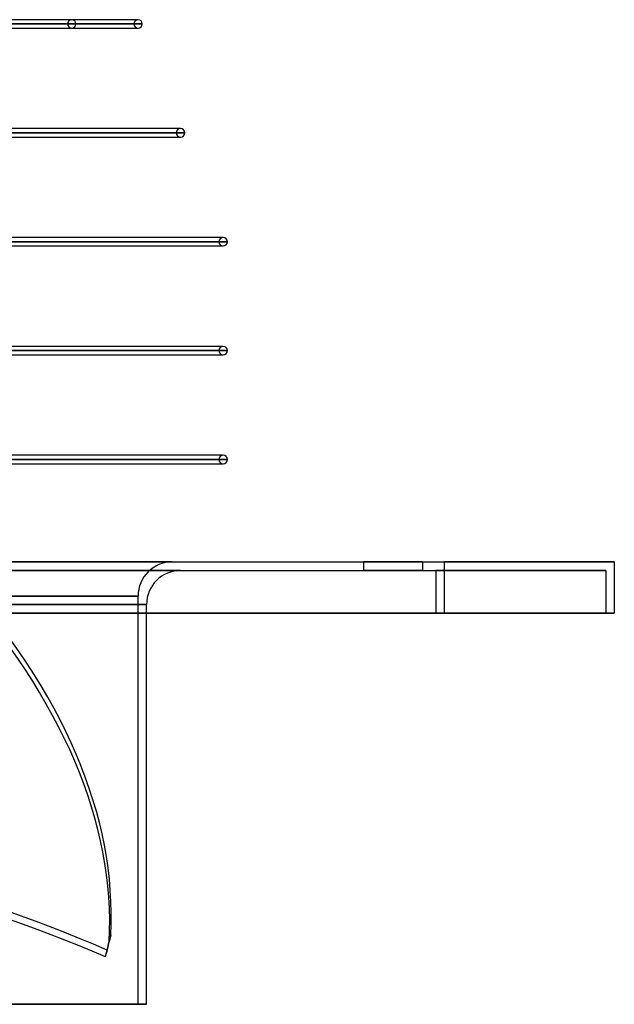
# Model space of a CAD drawing. Header units: millimetres. Extents: x -156 to 156, y -52 to 132.
# Tile 79 of 79: x 86 to 156, y -52 to 64. Entities that reach past the tile are written whole.
import ezdxf

# ---------------------------------------------------------------- set-up
doc = ezdxf.new("R2010")
doc.units = ezdxf.units.MM
doc.layers.add('MAIN-1', color=7, linetype='Continuous')

msp = doc.modelspace()

# ---------------------------------------------------------------- linework, layer by layer
at = {"layer": 'MAIN-1'}
for p, q in [((92.2, 63.75), (67.15, 63.75)), ((99.89, 63.75), (72.67, 63.75)), ((92.2, 63.75), (72.67, 63.75)), ((100, 63.75), (72.86, 63.75)), ((100, 63.75), (99.89, 63.75)), ((91.7, 63.25), (66.93, 63.25)), ((66.93, 63.25), (91.7, 63.25)), ((67.15, 62.75), (92.2, 62.75)), ((67.64, 63.25), (92.7, 63.25)), ((92.7, 63.25), (67.64, 63.25)), ((99.5, 63.25), (72.45, 63.25)), ((72.45, 63.25), (99.5, 63.25)), ((72.78, 62.75), (92.2, 62.75)), ((72.78, 62.75), (99.89, 62.75)), ((73.06, 63.25), (100.5, 63.25)), ((100.5, 63.25), (73.08, 63.25)), ((73.22, 62.75), (100, 62.75)), ((99.89, 62.75), (100, 62.75)), ((104.88, 50.95), (76.33, 50.95)), ((105, 50.95), (76.48, 50.95)), ((105, 50.95), (104.88, 50.95)), ((104.5, 50.45), (75.85, 50.45)), ((75.85, 50.45), (104.5, 50.45)), ((76.31, 49.95), (104.88, 49.95)), ((76.6, 50.45), (105.5, 50.45)), ((105.5, 50.45), (76.62, 50.45)), ((76.75, 49.95), (105, 49.95)), ((104.88, 49.95), (105, 49.95)), ((109.5, 37.65), (79.39, 37.65)), ((79.39, 37.65), (109.5, 37.65)), ((109.88, 38.15), (79.86, 38.15)), ((79.87, 37.15), (109.88, 37.15)), ((110, 38.15), (80.01, 38.15)), ((80.12, 37.65), (110.5, 37.65)), ((110.5, 37.65), (80.12, 37.65)), ((80.12, 37.15), (110, 37.15)), ((110, 38.15), (109.88, 38.15)), ((109.88, 37.15), (110, 37.15)), ((109.5, 24.85), (79.37, 24.85)), ((79.37, 24.85), (109.5, 24.85)), ((109.88, 25.35), (79.87, 25.35)), ((79.87, 24.35), (109.88, 24.35)), ((110, 25.35), (80.12, 25.35)), ((80.12, 24.85), (110.5, 24.85)), ((110.5, 24.85), (80.12, 24.85)), ((80.12, 24.35), (110, 24.35)), ((110, 25.35), (109.88, 25.35)), ((109.88, 24.35), (110, 24.35)), ((109.5, 12.05), (79.37, 12.05)), ((79.37, 12.05), (109.5, 12.05)), ((109.88, 12.55), (79.87, 12.55)), ((110, 12.55), (80.12, 12.55)), ((80.12, 12.05), (110.5, 12.05)), ((110.5, 12.05), (80.12, 12.05)), ((110, 12.55), (109.88, 12.55)), ((79.87, 11.55), (109.88, 11.55)), ((80.12, 11.55), (110, 11.55)), ((109.88, 11.55), (110, 11.55)), ((-136, 0), (136, 0)), ((-104, 0), (104, 0)), ((104, 0), (-104, 0)), ((133.5, 0), (126.5, 0)), ((126.5, 0), (126.5, -1)), ((126.5, 0), (133.5, 0)), ((133.5, -1), (133.5, 0)), ((156, 0), (136, 0)), ((136, 0), (136, -6)), ((156, 0), (156, 0)), ((156, 0), (156, -6)), ((-136, 0), (136, 0)), ((-135, -1), (135, -1)), ((-135, -1), (135, -1)), ((105, -1), (-105, -1)), ((-105, -1), (105, -1)), ((133.5, 0), (126.5, 0)), ((126.5, 0), (126.5, -1)), ((126.5, 0), (133.5, 0)), ((126.5, -1), (133.5, -1)), ((126.5, -1), (133.5, -1)), ((133.5, -1), (126.5, -1)), ((133.5, -1), (126.5, -1)), ((133.5, -1), (133.5, 0)), ((135, -1), (155, -1)), ((155, -1), (135, -1)), ((135, -1), (135, -6)), ((135, -1), (135, -6)), ((136, 0), (156, 0)), ((136, 0), (136, -6)), ((155, -1), (155, -1)), ((155, -1), (155, -6)), ((155, -1), (155, -6)), ((156, 0), (156, -6)), ((0, -4), (100, -4)), ((100, -4), (0, -4)), ((100, -52), (100, -4)), ((0, -5), (101, -5)), ((101, -5), (0, -5)), ((101, -6), (101, -5)), ((136, -6), (-136, -6)), ((-136, -6), (136, -6)), ((-135, -6), (135, -6)), ((135, -6), (-135, -6)), ((101, -52), (101, -6)), ((135, -6), (155, -6)), ((155, -6), (135, -6)), ((156, -6), (136, -6)), ((136, -6), (156, -6)), ((155, -6), (155, -6)), ((156, -6), (156, -6)), ((96.78, -43.85), (96.6, -44.65)), ((96.5, -45.09), (96.69, -44.28)), ((96.17, -46.42), (96.36, -45.61)), ((100, -52), (0, -52)), ((0, -52), (101, -52)), ((101, -52), (0, -52))]:
    msp.add_line(p, q, dxfattribs=at)
for centre, radius, start, end in [((92.2, 63.25), 0.5, 0, 180), ((100, 63.25), 0.5, 90, 180), ((100, 63.25), 0.5, 0, 90), ((92.2, 63.25), 0.5, 180, 0), ((100, 63.25), 0.5, 180, 270), ((100, 63.25), 0.5, 270, 0), ((105, 50.45), 0.5, 90, 180), ((105, 50.45), 0.5, 0, 90), ((105, 50.45), 0.5, 180, 270), ((105, 50.45), 0.5, 270, 0), ((110, 37.65), 0.5, 90, 180), ((110, 37.65), 0.5, 180, 270), ((110, 37.65), 0.5, 0, 90), ((110, 37.65), 0.5, 270, 0), ((110, 24.85), 0.5, 90, 180), ((110, 24.85), 0.5, 180, 270), ((110, 24.85), 0.5, 0, 90), ((110, 24.85), 0.5, 270, 0), ((110, 12.05), 0.5, 90, 180), ((110, 12.05), 0.5, 180, 270), ((110, 12.05), 0.5, 0, 90), ((110, 12.05), 0.5, 270, 0), ((104, -4), 4, 90, 180), ((105, -5), 4, 90, 180)]:
    msp.add_arc(centre, radius, start, end, dxfattribs=at)
for centre, major_axis, start_param, end_param in [((-28.62, -23.4), (124.31, -27.91), 0.094175, 0.669634), ((-28.44, -22.6), (-124.31, 27.91), -3.047418, -2.471958), ((51.87, -92.09), (-101.47, 22.78), -1.896007, -1.351516), ((51.68, -92.9), (-101.47, 22.78), -1.896007, -1.351516), ((0.09, -22.6), (-96.6, 21.69), 3.141592, 3.149669), ((-0.09, -23.4), (96.6, -21.69), -0.024801, -0.000001), ((0.09, -22.6), (-96.6, 21.69), 3.116792, 3.141592), ((-0.09, -23.4), (96.6, -21.69), -0.000001, 0.008076)]:
    msp.add_ellipse(centre, major_axis=major_axis, ratio=0.559017, start_param=start_param, end_param=end_param, dxfattribs=at)

doc.saveas('drawing.dxf')
